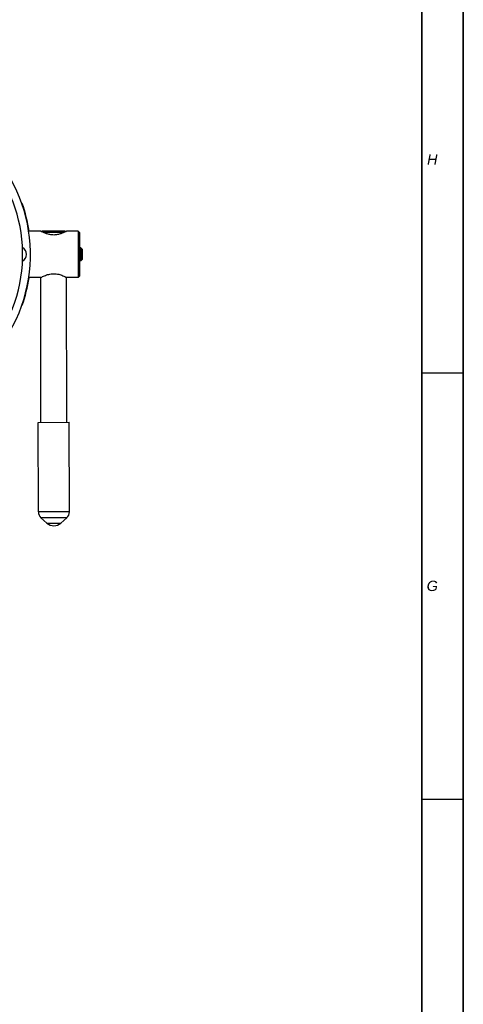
# Model space of a CAD drawing. Extents: x 0 to 2037, y -777 to 1557.
# Tile 48 of 70: x 1103 to 1189, y 463 to 654. Entities that reach past the tile are written whole.
import ezdxf

# ---------------------------------------------------------------- set-up
doc = ezdxf.new("R2010")
doc.units = 0
doc.header["$LTSCALE"] = 65.395
doc.layers.get('0').update_dxf_attribs({"linetype": 'CONTINUOUS'})
doc.layers.add('3_ALL_AXES', color=7, linetype='CONTINUOUS')
doc.layers.add('7_ALL_NOTE', color=7, linetype='CONTINUOUS')
doc.styles.add('TEXTSTYLE_3', font='ariali.ttf')

msp = doc.modelspace()

# ---------------------------------------------------------------- linework, layer by layer
at = {"color": 7, "linetype": 'CONTINUOUS'}
for p, q in [((1189, 0), (1189, 841)), ((1181, 8), (1181, 833)), ((1107.486, 612.889), (1107.399, 612.802)), ((1111.986, 612.892), (1107.486, 612.889)), ((1111.751, 612.642), (1107.722, 612.64)), ((1111.986, 612.892), (1112.074, 612.805)), ((1114.486, 612.894), (1114.492, 603.894)), ((1114.736, 612.644), (1114.486, 612.894)), ((1114.736, 612.644), (1114.742, 604.144)), ((1114.988, 609.644), (1114.99, 607.144)), ((1115.239, 609.395), (1114.988, 609.644)), ((1115.239, 609.395), (1115.24, 607.395)), ((1115.24, 607.395), (1114.99, 607.144)), ((1114.742, 604.144), (1114.492, 603.894))]:
    msp.add_line(p, q, dxfattribs=at)
at = {"color": 2, "linetype": 'CONTINUOUS'}
for p, q in [((1181, 833), (1181, 8)), ((1189, 833), (1189, 8)), ((1181, 585.5), (1189, 585.5)), ((1181, 503), (1189, 503))]:
    msp.add_line(p, q, dxfattribs=at)
at = {"color": 9, "linetype": 'CONTINUOUS'}
for p, q in [((1112.773, 558.564), (1106.773, 558.56)), ((1112.273, 557.445), (1107.273, 557.442))]:
    msp.add_line(p, q, dxfattribs=at)
at = {"color": 7, "linetype": 'CONTINUOUS'}
for centre, radius, start, end in [((1075.239, 608.368), 28.5, 247.61299, 129.34734), ((1102.989, 608.386), 1.5, 298.70621, 61.37071), ((1108.273, 558.561), 1.5, 180.03846, 228.22814), ((1111.273, 558.563), 1.5, 311.84877, 0.03846)]:
    msp.add_arc(centre, radius, start, end, dxfattribs=at)
at = {"layer": '3_ALL_AXES', "color": 7, "linetype": 'CONTINUOUS'}
for p, q in [((1103.652, 618.228), (1103.581, 618.203)), ((1107.236, 612.889), (1104.892, 612.888)), ((1114.486, 612.894), (1112.236, 612.893)), ((1114.988, 609.644), (1114.738, 609.644)), ((1114.99, 607.144), (1114.74, 607.144)), ((1107.242, 603.889), (1104.898, 603.888)), ((1107.261, 575.889), (1107.242, 603.889)), ((1114.492, 603.894), (1112.242, 603.893)), ((1112.261, 575.893), (1112.242, 603.893)), ((1103.594, 598.57), (1103.665, 598.546)), ((1106.761, 575.889), (1112.761, 575.893)), ((1106.773, 558.56), (1106.761, 575.889)), ((1112.773, 558.564), (1112.761, 575.893)), ((1108.441, 556.399), (1107.273, 557.442)), ((1111.107, 556.401), (1112.273, 557.445))]:
    msp.add_line(p, q, dxfattribs=at)
at = {"layer": '3_ALL_AXES', "color": 9, "linetype": 'CONTINUOUS'}
msp.add_line((1108.441, 556.399), (1111.107, 556.401), dxfattribs=at)
at = {"layer": '3_ALL_AXES', "color": 7, "linetype": 'CONTINUOUS'}
for centre, radius, start, end in [((1075.239, 608.368), 30, 243.87217, 133.69644), ((1075.239, 608.368), 30.075, 8.6455, 19.13846), ((1111.633, 620.807), 9.057, 240.95894, 242.34927), ((1107.917, 620.643), 8.872, 297.74602, 299.13207), ((1075.239, 608.368), 30.075, 340.93846, 351.41394), ((1109.773, 557.891), 2, 228.22814, 311.84877)]:
    msp.add_arc(centre, radius, start, end, dxfattribs=at)
for points, knots in [([(1112.047, 612.79), (1111.755, 612.637), (1111.245, 612.403), (1110.467, 612.183), (1109.743, 612.107), (1109.017, 612.18), (1108.236, 612.398), (1107.724, 612.631), (1107.43, 612.785)], [0, 0, 0, 0, 0.2046322, 0.3456402, 0.4992789, 0.6530248, 0.7943192, 1, 1, 1, 1]), ([(1107.242, 603.889), (1107.48, 604.021), (1107.977, 604.272), (1108.808, 604.566), (1109.742, 604.694), (1110.675, 604.567), (1111.507, 604.274), (1112.004, 604.024), (1112.242, 603.893)], [0, 0, 0, 0, 0.1552813, 0.3149336, 0.5000088, 0.6850832, 0.8447302, 1, 1, 1, 1])]:
    msp.add_open_spline(points, degree=3, knots=knots, dxfattribs=at)

# ---------------------------------------------------------------- texts
at = {"layer": '7_ALL_NOTE', "color": 1, "linetype": 'CONTINUOUS', "char_height": 2, "attachment_point": 2, "style": 'TEXTSTYLE_3'}
for s, insert, width in [('H', (1183, 627.75), 2.10409), ('G', (1183, 545.25), 2.171)]:
    msp.add_mtext(s, dxfattribs=dict(at, insert=insert, width=width))

doc.saveas('drawing.dxf')
